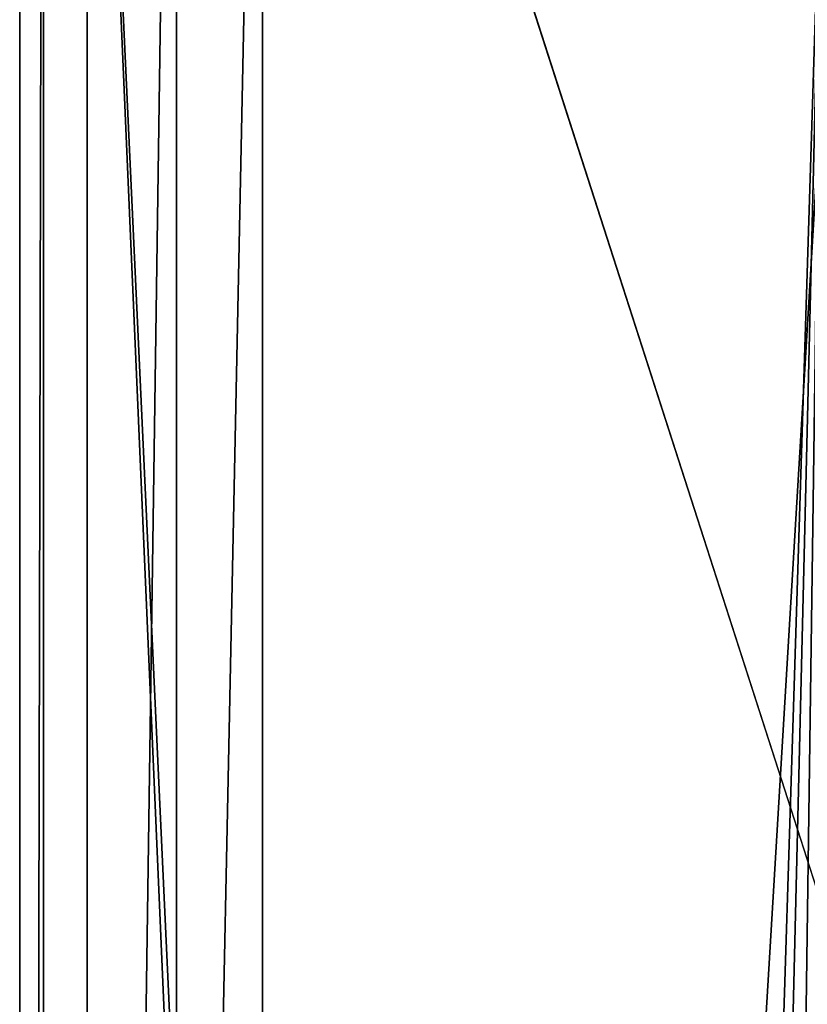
# Model space of a CAD drawing. Header units: metres. Extents: x 0 to 1004, y -708 to 0.
# Tile 26 of 98: x 0 to 50, y -144 to -81. Entities that reach past the tile are written whole.
import ezdxf

# ---------------------------------------------------------------- set-up
doc = ezdxf.new("R2010")
doc.units = ezdxf.units.M

msp = doc.modelspace()

# ---------------------------------------------------------------- linework, layer by layer
at = {"layer": 'top01'}
for points in [[(4.296307, -31.426254, 2063.059814), (32.904003, -648.417358, 2063.059814), (51.296307, -64.566307, 2063.059814)], [(32.904003, -648.417358, 2063.059814), (4.296307, -31.426254, 2063.059814), (31.296307, -654.417358, 2063.059814)], [(4.296307, -31.426254, 2063.059814), (4.296307, -686.417358, 2063.059814), (31.296307, -654.417358, 2063.059814)], [(51.296307, -64.566307, 163.059692), (32.904003, -648.417358, 163.059692), (4.296307, -31.426254, 163.059692)], [(4.296307, -31.426254, 163.059692), (32.904003, -648.417358, 163.059692), (31.296307, -654.417358, 163.059692)], [(4.296307, -686.417358, 163.059692), (4.296307, -31.426254, 163.059692), (31.296307, -654.417358, 163.059692)], [(4.296307, -686.417358, 163.059692), (4.296307, -686.417358, 176.057236), (4.296307, -31.426254, 163.059692)], [(4.296307, -686.417358, 176.057236), (4.296307, -686.417358, 2050.057129), (4.296307, -31.426254, 163.059692)], [(4.296307, -31.426254, 163.059692), (4.296307, -686.417358, 2050.057129), (4.296307, -31.426254, 2063.059814)], [(4.296307, -686.417358, 2050.057129), (4.296307, -686.417358, 2063.059814), (4.296307, -31.426254, 2063.059814)], [(51.296307, -64.566307, 2063.059814), (32.904003, -648.417358, 2063.059814), (37.296307, -644.025024, 2063.059814)], [(51.296307, -64.566307, 163.059692), (37.296307, -644.025024, 163.059692), (32.904003, -648.417358, 163.059692)], [(37.296307, -644.025024, 2063.059814), (43.296307, -642.417358, 2063.059814), (51.296307, -64.566307, 2063.059814)], [(43.296307, -642.417358, 163.059692), (37.296307, -644.025024, 163.059692), (51.296307, -64.566307, 163.059692)], [(43.296307, -642.417358, 2063.059814), (51.296307, -642.417358, 2063.059814), (51.296307, -64.566307, 2063.059814)], [(51.296307, -642.417358, 163.059692), (43.296307, -642.417358, 163.059692), (51.296307, -64.566307, 163.059692)]]:
    msp.add_3dface(points, dxfattribs=at)
at = {"layer": 'top0123459'}
for points in [[(10, -10), (0, -704.05426), (0, 0)], [(0, 0), (0, -704.05426), (1.527202, -1.527202, 175)], [(0, -704.05426), (1.527202, -702.527039, 175), (1.527202, -1.527202, 175)], [(1.527202, -1.527202, 175), (1.527202, -702.527039, 175), (15.487401, -23.447599, 175)], [(10, -10), (10, -694.05426), (0, -704.05426)], [(10, -694.05426), (10, -10), (10, -694.05426, 90)], [(10, -10), (10, -10, 90), (10, -694.05426, 90)], [(994.049377, -10, 90), (217.024673, -653.266907, 90), (10, -10, 90)], [(217.024673, -653.266907, 90), (10, -694.05426, 90), (10, -10, 90)], [(15.487401, -23.447599, 175), (1.527202, -702.527039, 175), (15.487401, -680.606628, 175)], [(15.487401, -23.447599, 163.059708), (15.487401, -680.606628, 163.059708), (52.298573, -67.223717, 163.059708)], [(15.487401, -23.447599, 163.059708), (15.487401, -23.447599, 175), (15.487401, -680.606628, 163.059708)], [(15.487401, -23.447599, 175), (15.487401, -680.606628, 175), (15.487401, -680.606628, 163.059708)], [(52.298573, -67.223717, 163.059708), (15.487401, -680.606628, 163.059708), (52.298573, -636.830505, 163.059708)]]:
    msp.add_3dface(points, dxfattribs=at)

doc.saveas('drawing.dxf')
